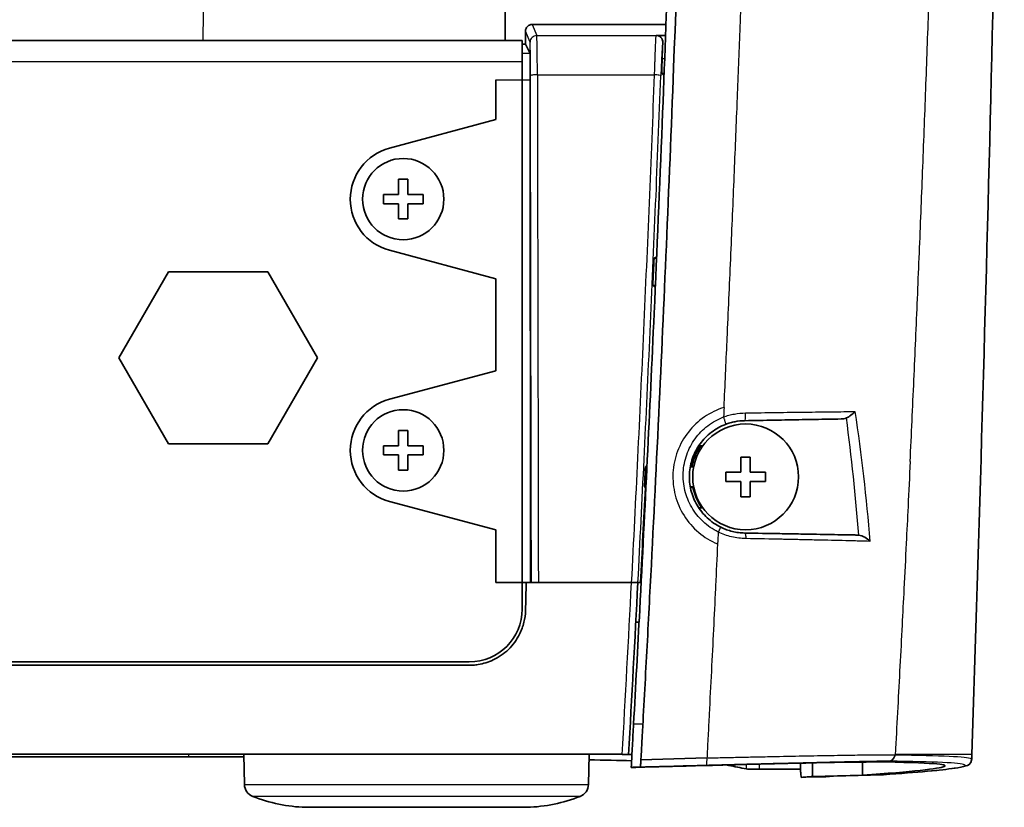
# Model space of a CAD drawing. Header units: millimetres. Extents: x 437 to 2596, y 423 to 1674.
# Tile 84 of 97: x 2521 to 2596, y 1298 to 1358. Entities that reach past the tile are written whole.
import ezdxf

# ---------------------------------------------------------------- set-up
doc = ezdxf.new("R2010")
doc.units = ezdxf.units.MM
doc.header["$LTSCALE"] = 5
doc.layers.add('0_CWD_4', color=7, linetype='Continuous', lineweight=25)
doc.layers.add('0_CWD_Line_035', color=7, linetype='Continuous', lineweight=35)

msp = doc.modelspace()

# ---------------------------------------------------------------- linework, layer by layer
at = {"layer": '0_CWD_4'}
for p, q in [((2559.987, 1357.379), (2560.336, 1356.543)), ((2559.836, 1356.043), (2559.487, 1356.879)), ((2569.361, 1356.56), (2569.363, 1356.552)), ((2569.861, 1356.036), (2569.866, 1356.045)), ((2559.829, 1355.197), (2559.237, 1355.197)), ((2337.237, 1354.57), (2559.237, 1354.57)), ((2570.012, 1354.791), (2569.82, 1354.79)), ((2569.969, 1353.67), (2569.796, 1353.67)), ((2557.237, 1353.197), (2559.847, 1353.197)), ((2568.361, 1304.454), (2567.66, 1304.454)), ((2534.025, 1301.994), (2534.025, 1302.165)), ((2593.237, 1302.165), (2587.441, 1302.165)), ((2574.829, 1301.377), (2574.829, 1301.342)), ((2576.179, 1301.412), (2576.179, 1301.073)), ((2577.176, 1301.059), (2577.176, 1301.437)), ((2582.148, 1300.485), (2580.693, 1300.447)), ((2538.226, 1299.905), (2564.248, 1299.905)), ((2563.613, 1298.991), (2538.861, 1298.991)), ((2542.867, 1298.171), (2559.607, 1298.171))]:
    msp.add_line(p, q, dxfattribs=at)
for centre, major_axis, ratio, start_param, end_param in [((2560.336, 1356.043), (-0.461, -0.192), 0.999743, 4.317408, 5.888452), ((2451.726, 1403.778), (2258.095, 0), 0.020942, 4.760505, 4.764508), ((2560.336, 1353.143), (-0.002, 3.4), 0.014518, 4.839271, 6.262225), ((2569.362, 1356.052), (-0.377, 0.328), 0.999615, 3.821628, 5.426526), ((2451.76, 1390.638), (2262.516, -0.079), 0.016399, 4.760419, 4.76434), ((2576.047, 1327.914), (-0.009, 0.499), 0.170145, 3.141522, 4.710333), ((2586.925, 1302.161), (-0.004, -0.5), 0.994983, 0.034478, 1.537744), ((2582.121, 1301.485), (0.026, -1), 0.017441, 0, 0.006103)]:
    msp.add_ellipse(centre, major_axis=major_axis, ratio=ratio, start_param=start_param, end_param=end_param, dxfattribs=at)
for points, knots in [([(2574.5, 1328.417), (2574.578, 1330.105), (2574.654, 1331.776), (2574.729, 1333.435), (2574.732, 1333.499), (2574.734, 1333.562), (2574.737, 1333.626), (2574.828, 1335.641), (2574.916, 1337.64), (2575.002, 1339.626), (2575.003, 1339.641), (2575.003, 1339.655), (2575.004, 1339.67), (2575.089, 1341.641), (2575.173, 1343.601), (2575.254, 1345.546), (2575.26, 1345.669), (2575.265, 1345.792), (2575.27, 1345.915), (2575.347, 1347.75), (2575.421, 1349.573), (2575.494, 1351.394), (2575.504, 1351.655), (2575.515, 1351.916), (2575.525, 1352.177), (2575.592, 1353.858), (2575.657, 1355.539), (2575.721, 1357.223), (2575.794, 1359.168), (2575.866, 1361.118), (2575.935, 1363.071), (2575.955, 1363.629), (2575.975, 1364.187), (2575.994, 1364.746), (2576.043, 1366.142), (2576.091, 1367.541), (2576.138, 1368.94), (2576.204, 1370.898), (2576.268, 1372.859), (2576.329, 1374.821), (2576.356, 1375.662), (2576.382, 1376.502), (2576.407, 1377.344), (2576.441, 1378.466), (2576.475, 1379.59), (2576.508, 1380.715), (2576.565, 1382.683), (2576.62, 1384.656), (2576.674, 1386.633), (2576.703, 1387.731), (2576.732, 1388.831), (2576.76, 1389.932), (2576.834, 1392.795), (2576.903, 1395.666), (2576.969, 1398.543), (2576.991, 1399.539), (2577.014, 1400.536), (2577.035, 1401.534), (2577.04, 1401.783), (2577.046, 1402.033), (2577.051, 1402.282)], [0, 0, 0, 0, 0.065956, 0.065956, 0.065956, 0.068488, 0.068488, 0.068488, 0.148618, 0.148618, 0.148618, 0.149197, 0.149197, 0.149197, 0.228748, 0.228748, 0.228748, 0.233782, 0.233782, 0.233782, 0.308878, 0.308878, 0.308878, 0.319641, 0.319641, 0.319641, 0.389008, 0.389008, 0.389008, 0.469138, 0.469138, 0.469138, 0.492028, 0.492028, 0.492028, 0.549268, 0.549268, 0.549268, 0.629398, 0.629398, 0.629398, 0.663723, 0.663723, 0.663723, 0.709528, 0.709528, 0.709528, 0.789658, 0.789658, 0.789658, 0.834164, 0.834164, 0.834164, 0.949919, 0.949919, 0.949919, 0.989984, 0.989984, 0.989984, 1, 1, 1, 1]), ([(2589.381, 1342.804), (2589.422, 1343.814), (2589.462, 1344.824), (2589.502, 1345.835), (2589.543, 1346.882), (2589.584, 1347.93), (2589.624, 1348.978), (2589.664, 1350.016), (2589.703, 1351.055), (2589.742, 1352.095), (2589.78, 1353.118), (2589.817, 1354.142), (2589.854, 1355.167), (2589.929, 1357.233), (2590.002, 1359.301), (2590.073, 1361.372), (2590.111, 1362.471), (2590.148, 1363.571), (2590.184, 1364.672), (2590.217, 1365.645), (2590.249, 1366.619), (2590.28, 1367.593), (2590.347, 1369.668), (2590.412, 1371.742), (2590.475, 1373.816), (2590.511, 1374.977), (2590.545, 1376.137), (2590.579, 1377.298), (2590.606, 1378.211), (2590.632, 1379.123), (2590.658, 1380.036), (2590.717, 1382.109), (2590.774, 1384.182), (2590.829, 1386.255), (2590.862, 1387.484), (2590.894, 1388.713), (2590.925, 1389.942), (2590.999, 1392.86), (2591.069, 1395.778), (2591.134, 1398.691), (2591.157, 1399.726), (2591.18, 1400.761), (2591.202, 1401.799), (2591.208, 1402.059), (2591.214, 1402.319), (2591.219, 1402.578)], [0, 0, 0, 0, 0.0510327, 0.0510327, 0.0510327, 0.1038961, 0.1038961, 0.1038961, 0.1562524, 0.1562524, 0.1562524, 0.2077922, 0.2077922, 0.2077922, 0.3116883, 0.3116883, 0.3116883, 0.3668081, 0.3668081, 0.3668081, 0.4155844, 0.4155844, 0.4155844, 0.5194805, 0.5194805, 0.5194805, 0.577642, 0.577642, 0.577642, 0.6233766, 0.6233766, 0.6233766, 0.7272727, 0.7272727, 0.7272727, 0.7888576, 0.7888576, 0.7888576, 0.9350649, 0.9350649, 0.9350649, 0.987013, 0.987013, 0.987013, 1, 1, 1, 1]), ([(2535.115, 1356.17), (2535.131, 1358.396), (2535.154, 1361.868), (2535.176, 1365.34), (2535.183, 1366.587)], [0.16783222, 0.16783222, 0.16783222, 0.16783222, 0.19069514, 0.2035075, 0.2035075, 0.2035075, 0.2035075]), ([(2559.861, 1353.51), (2559.861, 1353.857), (2559.86, 1354.185), (2559.858, 1354.49), (2559.858, 1354.566), (2559.858, 1354.641), (2559.857, 1354.714), (2559.857, 1354.786), (2559.856, 1354.856), (2559.856, 1354.924), (2559.855, 1354.992), (2559.855, 1355.057), (2559.854, 1355.119), (2559.854, 1355.182), (2559.853, 1355.242), (2559.853, 1355.3), (2559.852, 1355.358), (2559.851, 1355.413), (2559.851, 1355.464), (2559.85, 1355.516), (2559.85, 1355.564), (2559.849, 1355.609), (2559.848, 1355.654), (2559.848, 1355.696), (2559.847, 1355.735), (2559.846, 1355.773), (2559.845, 1355.808), (2559.845, 1355.84), (2559.844, 1355.872), (2559.843, 1355.9), (2559.843, 1355.924), (2559.842, 1355.949), (2559.841, 1355.969), (2559.84, 1355.986), (2559.839, 1356.02), (2559.837, 1356.039), (2559.836, 1356.043)], [0, 0, 0, 0, 0.25, 0.25, 0.25, 0.3125, 0.3125, 0.3125, 0.375, 0.375, 0.375, 0.4375, 0.4375, 0.4375, 0.5, 0.5, 0.5, 0.5625, 0.5625, 0.5625, 0.625, 0.625, 0.625, 0.6875, 0.6875, 0.6875, 0.75, 0.75, 0.75, 0.8125, 0.8125, 0.8125, 0.875, 0.875, 0.875, 0.999967, 0.999967, 0.999967, 0.999967]), ([(2569.247, 1353.581), (2569.253, 1353.782), (2569.259, 1353.979), (2569.266, 1354.171), (2569.269, 1354.267), (2569.272, 1354.362), (2569.275, 1354.455), (2569.278, 1354.549), (2569.282, 1354.64), (2569.285, 1354.73), (2569.288, 1354.82), (2569.291, 1354.907), (2569.294, 1354.992), (2569.297, 1355.076), (2569.3, 1355.158), (2569.303, 1355.238), (2569.305, 1355.317), (2569.308, 1355.394), (2569.311, 1355.468), (2569.314, 1355.542), (2569.317, 1355.613), (2569.319, 1355.681), (2569.322, 1355.748), (2569.324, 1355.812), (2569.327, 1355.872), (2569.329, 1355.933), (2569.331, 1355.989), (2569.334, 1356.042), (2569.336, 1356.095), (2569.338, 1356.145), (2569.34, 1356.19), (2569.342, 1356.235), (2569.344, 1356.277), (2569.346, 1356.314), (2569.353, 1356.463), (2569.359, 1356.544), (2569.363, 1356.552)], [0, 0, 0, 0, 0.125, 0.125, 0.125, 0.1875, 0.1875, 0.1875, 0.25, 0.25, 0.25, 0.3125, 0.3125, 0.3125, 0.375, 0.375, 0.375, 0.4375, 0.4375, 0.4375, 0.5, 0.5, 0.5, 0.5625, 0.5625, 0.5625, 0.625, 0.625, 0.625, 0.6875, 0.6875, 0.6875, 0.75, 0.75, 0.75, 0.9999948, 0.9999948, 0.9999948, 0.9999948]), ([(2569.861, 1356.034), (2569.855, 1356.027), (2569.845, 1355.941), (2569.829, 1355.729), (2569.82, 1355.602), (2569.811, 1355.458), (2569.802, 1355.294), (2569.792, 1355.112), (2569.782, 1354.915), (2569.772, 1354.706), (2569.762, 1354.482), (2569.751, 1354.247), (2569.737, 1353.924), (2569.727, 1353.671), (2569.721, 1353.499)], [0, 0, 0, 0, 0.25, 0.3125, 0.375, 0.4375, 0.5, 0.5625, 0.625, 0.6875, 0.75, 0.8125, 0.875, 1, 1, 1, 1]), ([(2560.385, 1353.574), (2560.325, 1353.574), (2560.26, 1353.573), (2560.196, 1353.57), (2560.132, 1353.567), (2560.069, 1353.562), (2560.018, 1353.556), (2559.966, 1353.55), (2559.926, 1353.542), (2559.9, 1353.534), (2559.874, 1353.526), (2559.862, 1353.518), (2559.861, 1353.51)], [0, 0, 0, 0, 0.250002, 0.250002, 0.250002, 0.500004, 0.500004, 0.500004, 0.750006, 0.750006, 0.750006, 1, 1, 1, 1]), ([(2559.933, 1315.165), (2559.928, 1318.285), (2559.922, 1321.399), (2559.915, 1324.51), (2559.909, 1327.726), (2559.902, 1330.938), (2559.896, 1334.153), (2559.89, 1337.368), (2559.883, 1340.586), (2559.878, 1343.811), (2559.872, 1347.036), (2559.866, 1350.268), (2559.861, 1353.51)], [0, 0, 0, 0, 0.24389, 0.24389, 0.24389, 0.495926, 0.495926, 0.495926, 0.747963, 0.747963, 0.747963, 1, 1, 1, 1]), ([(2560.385, 1353.574), (2560.39, 1350.338), (2560.401, 1343.887), (2560.42, 1334.243), (2560.44, 1324.683), (2560.452, 1318.317), (2560.458, 1315.165)], [0, 0, 0, 0, 0.251502, 0.503005, 0.754507, 1, 1, 1, 1]), ([(2567.511, 1315.165), (2567.673, 1318.316), (2567.831, 1321.461), (2567.983, 1324.601), (2568.139, 1327.817), (2568.289, 1331.029), (2568.434, 1334.242), (2568.58, 1337.456), (2568.72, 1340.671), (2568.855, 1343.893), (2568.991, 1347.115), (2569.121, 1350.342), (2569.247, 1353.581)], [0.0000087, 0.0000087, 0.0000087, 0.0000087, 0.2455, 0.2455, 0.2455, 0.497, 0.497, 0.497, 0.7485, 0.7485, 0.7485, 1, 1, 1, 1]), ([(2567.99, 1315.165), (2568.15, 1318.278), (2568.467, 1324.603), (2568.913, 1334.127), (2569.334, 1343.785), (2569.595, 1350.254), (2569.721, 1353.499)], [0.0000007, 0.0000007, 0.0000007, 0.0000007, 0.2434252, 0.4956168, 0.7478084, 1, 1, 1, 1]), ([(2569.72, 1353.499), (2569.719, 1353.514), (2569.671, 1353.533), (2569.581, 1353.548), (2569.491, 1353.564), (2569.36, 1353.576), (2569.247, 1353.581)], [0, 0, 0, 0, 0.500006, 0.500006, 0.500006, 1, 1, 1, 1]), ([(2574.5, 1328.417), (2573.958, 1328.246), (2572.972, 1327.769), (2571.733, 1326.61), (2570.904, 1325.133), (2570.552, 1323.468), (2570.722, 1321.767), (2571.397, 1320.192), (2572.538, 1318.888), (2573.477, 1318.317), (2574.008, 1318.093)], [0, 0, 0, 0, 0.125, 0.25, 0.375, 0.5, 0.625, 0.75, 0.875, 1, 1, 1, 1]), ([(2574.058, 1318.991), (2573.848, 1319.094), (2573.447, 1319.33), (2572.901, 1319.771), (2572.431, 1320.281), (2572.04, 1320.851), (2571.734, 1321.479), (2571.526, 1322.129), (2571.412, 1322.816), (2571.393, 1323.724), (2571.573, 1324.635), (2571.936, 1325.468), (2572.301, 1326.057), (2572.739, 1326.577), (2573.433, 1327.194), (2574.032, 1327.529), (2574.467, 1327.695)], [0, 0, 0, 0, 0.062496, 0.124997, 0.187498, 0.249999, 0.3125, 0.375001, 0.437503, 0.500004, 0.625006, 0.687507, 0.750008, 0.812509, 0.87501, 1, 1, 1, 1]), ([(2574.467, 1327.695), (2574.531, 1327.719), (2574.663, 1327.765), (2574.866, 1327.824), (2575.072, 1327.876), (2575.489, 1327.963), (2575.843, 1327.998), (2576.13, 1328.002)], [0.0000046, 0.0000046, 0.0000046, 0.0000046, 0.1198076, 0.2455494, 0.3712911, 0.4970329, 1, 1, 1, 1]), ([(2574.618, 1327.137), (2574.621, 1327.138), (2574.624, 1327.142), (2574.625, 1327.15), (2574.626, 1327.158), (2574.626, 1327.169), (2574.625, 1327.184), (2574.624, 1327.195), (2574.622, 1327.208), (2574.619, 1327.223), (2574.618, 1327.228), (2574.617, 1327.234), (2574.616, 1327.239), (2574.611, 1327.262), (2574.605, 1327.287), (2574.597, 1327.315), (2574.59, 1327.343), (2574.581, 1327.374), (2574.571, 1327.406), (2574.568, 1327.414), (2574.566, 1327.422), (2574.563, 1327.431), (2574.555, 1327.455), (2574.547, 1327.479), (2574.538, 1327.505), (2574.527, 1327.537), (2574.515, 1327.571), (2574.503, 1327.603), (2574.491, 1327.635), (2574.479, 1327.666), (2574.467, 1327.695)], [0, 0, 0, 0, 0.117447, 0.117447, 0.117447, 0.238721, 0.238721, 0.238721, 0.333333, 0.333333, 0.333333, 0.366237, 0.366237, 0.366237, 0.499897, 0.499897, 0.499897, 0.633584, 0.633584, 0.633584, 0.666667, 0.666667, 0.666667, 0.761164, 0.761164, 0.761164, 0.882501, 0.882501, 0.882501, 1, 1, 1, 1]), ([(2576.13, 1328.002), (2576.923, 1328.014), (2577.693, 1328.025), (2578.443, 1328.035), (2579.193, 1328.045), (2579.923, 1328.054), (2580.63, 1328.063), (2580.984, 1328.067), (2581.331, 1328.072), (2581.668, 1328.076), (2582.005, 1328.08), (2582.331, 1328.083), (2582.648, 1328.087), (2583.266, 1328.094), (2583.848, 1328.099), (2584.393, 1328.104)], [0, 0, 0, 0, 0.2514999, 0.2514999, 0.2514999, 0.5029998, 0.5029998, 0.5029998, 0.6287498, 0.6287498, 0.6287498, 0.7544998, 0.7544998, 0.7544998, 0.9999933, 0.9999933, 0.9999933, 0.9999933]), ([(2588.574, 1324.316), (2588.521, 1323.185), (2588.467, 1322.054), (2588.412, 1320.922), (2588.366, 1319.995), (2588.321, 1319.068), (2588.275, 1318.139), (2588.218, 1316.989), (2588.16, 1315.838), (2588.102, 1314.686), (2588.056, 1313.773), (2588.009, 1312.86), (2587.962, 1311.947), (2587.856, 1309.883), (2587.747, 1307.82), (2587.635, 1305.733), (2587.579, 1304.69), (2587.522, 1303.641), (2587.466, 1302.617), (2587.458, 1302.467), (2587.45, 1302.317), (2587.441, 1302.165)], [0, 0, 0, 0, 0.1537401, 0.1537401, 0.1537401, 0.27959, 0.27959, 0.27959, 0.4355677, 0.4355677, 0.4355677, 0.5591801, 0.5591801, 0.5591801, 0.8387701, 0.8387701, 0.8387701, 0.9785652, 0.9785652, 0.9785652, 0.9990821, 0.9990821, 0.9990821, 0.9990821]), ([(2574.251, 1319.353), (2574.25, 1319.354), (2574.245, 1319.346), (2574.235, 1319.33), (2574.231, 1319.324), (2574.227, 1319.317), (2574.222, 1319.308), (2574.214, 1319.293), (2574.204, 1319.275), (2574.192, 1319.253), (2574.181, 1319.231), (2574.168, 1319.206), (2574.153, 1319.179), (2574.145, 1319.164), (2574.137, 1319.148), (2574.129, 1319.131), (2574.106, 1319.087), (2574.082, 1319.039), (2574.058, 1318.991)], [0, 0, 0, 0, 0.2427558, 0.2427558, 0.2427558, 0.3333333, 0.3333333, 0.3333333, 0.4999497, 0.4999497, 0.4999497, 0.6666667, 0.6666667, 0.6666667, 0.7572433, 0.7572433, 0.7572433, 0.9999197, 0.9999197, 0.9999197, 0.9999197]), ([(2576.145, 1318.496), (2575.967, 1318.5), (2575.606, 1318.526), (2575.072, 1318.622), (2574.555, 1318.774), (2574.222, 1318.912), (2574.058, 1318.991)], [0, 0, 0, 0, 0.2499933, 0.4999865, 0.7499933, 0.9999951, 0.9999951, 0.9999951, 0.9999951]), ([(2576.056, 1318.916), (2576.067, 1318.916), (2576.078, 1318.906), (2576.088, 1318.887), (2576.099, 1318.867), (2576.109, 1318.836), (2576.117, 1318.796), (2576.125, 1318.756), (2576.132, 1318.708), (2576.137, 1318.656), (2576.142, 1318.604), (2576.145, 1318.549), (2576.146, 1318.496)], [0, 0, 0, 0, 0.2499792, 0.2499792, 0.2499792, 0.4999862, 0.4999862, 0.4999862, 0.7499931, 0.7499931, 0.7499931, 0.9999999, 0.9999999, 0.9999999, 0.9999999]), ([(2574.008, 1318.093), (2573.958, 1317.042), (2573.911, 1315.985), (2573.862, 1314.925), (2573.858, 1314.856), (2573.855, 1314.788), (2573.852, 1314.719), (2573.755, 1312.652), (2573.647, 1310.574), (2573.541, 1308.479), (2573.486, 1307.396), (2573.431, 1306.309), (2573.375, 1305.217), (2573.362, 1304.945), (2573.348, 1304.671), (2573.334, 1304.398), (2573.32, 1304.125), (2573.306, 1303.851), (2573.292, 1303.577), (2573.278, 1303.303), (2573.264, 1303.028), (2573.25, 1302.754), (2573.244, 1302.617), (2573.237, 1302.48), (2573.23, 1302.342), (2573.227, 1302.282), (2573.223, 1302.223), (2573.221, 1302.165), (2573.22, 1302.156), (2573.22, 1302.146), (2573.219, 1302.137), (2573.216, 1302.057), (2573.214, 1301.981), (2573.21, 1301.902)], [0, 0, 0, 0, 0.198247, 0.198247, 0.198247, 0.211079, 0.211079, 0.211079, 0.597786, 0.597786, 0.597786, 0.797555, 0.797555, 0.797555, 0.847498, 0.847498, 0.847498, 0.89744, 0.89744, 0.89744, 0.947383, 0.947383, 0.947383, 0.972354, 0.972354, 0.972354, 0.983101, 0.983101, 0.983101, 0.984839, 0.984839, 0.984839, 1, 1, 1, 1]), ([(2585.529, 1318.286), (2585.266, 1318.293), (2584.985, 1318.301), (2584.688, 1318.308), (2584.531, 1318.312), (2584.37, 1318.316), (2584.206, 1318.32), (2584.05, 1318.324), (2583.89, 1318.328), (2583.727, 1318.332), (2583.719, 1318.332), (2583.71, 1318.332), (2583.701, 1318.333), (2583.014, 1318.349), (2582.266, 1318.366), (2581.459, 1318.384), (2581.056, 1318.393), (2580.637, 1318.402), (2580.21, 1318.412), (2579.844, 1318.42), (2579.472, 1318.428), (2579.094, 1318.436), (2579.032, 1318.437), (2578.969, 1318.438), (2578.906, 1318.44), (2578.019, 1318.458), (2577.099, 1318.477), (2576.145, 1318.496)], [0, 0, 0, 0, 0.11975, 0.11975, 0.11975, 0.182625, 0.182625, 0.182625, 0.242326, 0.242326, 0.242326, 0.2455, 0.2455, 0.2455, 0.497, 0.497, 0.497, 0.62275, 0.62275, 0.62275, 0.73059, 0.73059, 0.73059, 0.7485, 0.7485, 0.7485, 1, 1, 1, 1]), ([(2586.938, 1301.661), (2586.85, 1301.662), (2586.52, 1301.659), (2585.755, 1301.646), (2584.923, 1301.629), (2583.969, 1301.609), (2582.841, 1301.584), (2581.53, 1301.553), (2580.141, 1301.52), (2578.628, 1301.483), (2576.999, 1301.442), (2575.758, 1301.41), (2574.489, 1301.377), (2573.627, 1301.355), (2573.191, 1301.343)], [0, 0, 0, 0, 0.125, 0.25, 0.3125, 0.375, 0.5, 0.5625, 0.625, 0.75, 0.8125, 0.875, 0.9375, 1, 1, 1, 1]), ([(2573.21, 1301.902), (2573.661, 1301.915), (2574.104, 1301.924), (2574.544, 1301.933), (2574.985, 1301.943), (2575.423, 1301.953), (2575.856, 1301.963), (2576.289, 1301.972), (2576.717, 1301.982), (2577.141, 1301.991), (2577.565, 1302), (2577.987, 1302.009), (2578.398, 1302.018), (2579.22, 1302.035), (2580.003, 1302.05), (2580.742, 1302.064), (2581.112, 1302.072), (2581.471, 1302.078), (2581.82, 1302.084), (2582.169, 1302.091), (2582.508, 1302.097), (2582.831, 1302.102), (2583.478, 1302.113), (2584.061, 1302.122), (2584.584, 1302.129), (2584.846, 1302.133), (2585.092, 1302.136), (2585.323, 1302.139), (2585.554, 1302.141), (2585.769, 1302.143), (2585.965, 1302.145), (2586.357, 1302.148), (2586.674, 1302.15), (2586.917, 1302.149), (2587.161, 1302.148), (2587.331, 1302.146), (2587.422, 1302.141)], [0, 0, 0, 0, 0.062476, 0.062476, 0.062476, 0.124977, 0.124977, 0.124977, 0.187479, 0.187479, 0.187479, 0.24998, 0.24998, 0.24998, 0.374984, 0.374984, 0.374984, 0.437485, 0.437485, 0.437485, 0.499987, 0.499987, 0.499987, 0.62499, 0.62499, 0.62499, 0.687492, 0.687492, 0.687492, 0.749993, 0.749993, 0.749993, 0.874997, 0.874997, 0.874997, 1, 1, 1, 1]), ([(2589.85, 1300.894), (2590.916, 1300.993), (2592.076, 1301.129), (2592.649, 1301.268), (2592.758, 1301.341), (2592.633, 1301.513), (2590.473, 1301.614), (2586.956, 1301.661)], [0, 0, 0, 0, 0.25, 0.375, 0.4375, 0.5, 1, 1, 1, 1]), ([(2587.44, 1302.145), (2590.959, 1302.099), (2593.064, 1301.996), (2593.225, 1301.849), (2593.226, 1301.835)], [0.0000017, 0.0000017, 0.0000017, 0.0000017, 0.9105438, 1, 1, 1, 1])]:
    msp.add_open_spline(points, degree=3, knots=knots, dxfattribs=at)
for points in [[(2569.361, 1356.56), (2569.364, 1356.56), (2569.366, 1356.56), (2569.368, 1356.559)], [(2589.126, 1336.64), (2589.214, 1338.693), (2589.298, 1340.748), (2589.381, 1342.804)], [(2588.857, 1330.48), (2588.949, 1332.534), (2589.039, 1334.586), (2589.126, 1336.64)], [(2588.574, 1324.316), (2588.671, 1326.372), (2588.765, 1328.427), (2588.857, 1330.48)], [(2574.5, 1328.417), (2574.489, 1328.177), (2574.478, 1327.936), (2574.467, 1327.695)], [(2576.132, 1327.914), (2576.132, 1327.945), (2576.131, 1327.974), (2576.13, 1328.002)], [(2584.691, 1318.758), (2584.459, 1321.721), (2584.151, 1324.678), (2583.752, 1327.624)], [(2584.393, 1328.104), (2584.885, 1324.846), (2585.256, 1321.57), (2585.531, 1318.287)], [(2583.992, 1325.762), (2583.992, 1325.762), (2583.992, 1325.762), (2583.992, 1325.762)], [(2584.537, 1320.6), (2584.537, 1320.6), (2584.537, 1320.6), (2584.537, 1320.6)], [(2574.058, 1318.991), (2574.043, 1318.69), (2574.023, 1318.394), (2574.008, 1318.093)], [(2582.549, 1318.36), (2582.549, 1318.36), (2582.549, 1318.36), (2582.549, 1318.36)], [(2584.541, 1318.312), (2584.541, 1318.312), (2584.541, 1318.312), (2584.541, 1318.312)], [(2585.531, 1318.286), (2585.531, 1318.286), (2585.531, 1318.286), (2585.531, 1318.286)], [(2566.804, 1302.165), (2567.048, 1306.511), (2567.28, 1310.84), (2567.503, 1315.165)], [(2573.191, 1301.343), (2573.196, 1301.344), (2573.206, 1301.399), (2573.209, 1301.617), (2573.213, 1301.81), (2573.21, 1301.902)], [(2586.956, 1301.661), (2586.951, 1301.661), (2586.944, 1301.661), (2586.938, 1301.661)], [(2586.956, 1301.661), (2587.036, 1301.663), (2587.206, 1301.712), (2587.386, 1301.887), (2587.437, 1302.065), (2587.44, 1302.145)], [(2587.422, 1302.141), (2587.428, 1302.14), (2587.435, 1302.145), (2587.44, 1302.145)]]:
    msp.add_open_spline(points, degree=3, dxfattribs=at)
at = {"layer": '0_CWD_Line_035'}
for p, q in [((2557.954, 1356.17), (2557.946, 1366.618)), ((2559.987, 1357.379), (2570.11, 1357.379)), ((2559.487, 1355.88), (2559.487, 1356.879)), ((2337.237, 1356.17), (2559.237, 1356.17)), ((2559.237, 1354.57), (2559.237, 1356.17)), ((2559.237, 1355.88), (2559.487, 1355.88)), ((2559.829, 1355.197), (2559.487, 1355.88)), ((2559.237, 1354.57), (2559.237, 1313.17)), ((2557.237, 1353.197), (2557.237, 1350.182)), ((2559.861, 1315.165), (2559.847, 1353.197)), ((2557.237, 1350.182), (2549.202, 1348.029)), ((2550.587, 1345.67), (2549.887, 1345.67)), ((2549.887, 1344.52), (2549.887, 1345.67)), ((2550.587, 1345.67), (2550.587, 1344.52)), ((2548.737, 1343.82), (2548.737, 1344.52)), ((2549.887, 1344.52), (2548.737, 1344.52)), ((2551.737, 1344.52), (2550.587, 1344.52)), ((2551.737, 1344.52), (2551.737, 1343.82)), ((2548.737, 1343.82), (2549.887, 1343.82)), ((2549.887, 1342.67), (2549.887, 1343.82)), ((2550.587, 1343.82), (2551.737, 1343.82)), ((2550.587, 1343.82), (2550.587, 1342.67)), ((2549.887, 1342.67), (2550.587, 1342.67)), ((2549.202, 1340.301), (2557.237, 1338.148)), ((2569.205, 1339.702), (2569.397, 1339.702)), ((2532.482, 1338.67), (2528.729, 1332.17)), ((2539.992, 1338.67), (2532.482, 1338.67)), ((2543.745, 1332.17), (2539.992, 1338.67)), ((2557.237, 1338.148), (2557.237, 1331.182)), ((2569.306, 1337.632), (2569.114, 1337.632)), ((2528.729, 1332.17), (2532.482, 1325.67)), ((2539.992, 1325.67), (2543.745, 1332.17)), ((2557.237, 1331.182), (2549.202, 1329.029)), ((2550.587, 1326.67), (2549.887, 1326.67)), ((2549.887, 1325.52), (2549.887, 1326.67)), ((2550.587, 1326.67), (2550.587, 1325.52)), ((2532.482, 1325.67), (2539.992, 1325.67)), ((2548.737, 1324.82), (2548.737, 1325.52)), ((2549.887, 1325.52), (2548.737, 1325.52)), ((2551.737, 1325.52), (2550.587, 1325.52)), ((2551.737, 1325.52), (2551.737, 1324.82)), ((2572.585, 1325.507), (2572.883, 1325.499)), ((2548.737, 1324.82), (2549.887, 1324.82)), ((2549.887, 1323.67), (2549.887, 1324.82)), ((2550.587, 1324.82), (2551.737, 1324.82)), ((2550.587, 1324.82), (2550.587, 1323.67)), ((2575.781, 1323.515), (2575.781, 1324.665)), ((2576.481, 1324.665), (2575.781, 1324.665)), ((2576.481, 1324.665), (2576.481, 1323.515)), ((2568.555, 1323.915), (2568.67, 1323.915)), ((2571.455, 1323.915), (2571.455, 1323.915)), ((2571.948, 1323.915), (2572.202, 1323.915)), ((2549.887, 1323.67), (2550.587, 1323.67)), ((2574.631, 1322.815), (2574.631, 1323.515)), ((2575.781, 1323.515), (2574.631, 1323.515)), ((2577.631, 1323.515), (2576.481, 1323.515)), ((2577.631, 1323.515), (2577.631, 1322.815)), ((2568.487, 1322.415), (2568.597, 1322.415)), ((2571.483, 1322.415), (2571.483, 1322.415)), ((2571.948, 1322.415), (2572.202, 1322.415)), ((2574.631, 1322.815), (2575.781, 1322.815)), ((2575.781, 1321.665), (2575.781, 1322.815)), ((2576.481, 1322.815), (2577.631, 1322.815)), ((2576.481, 1322.815), (2576.481, 1321.665)), ((2575.781, 1321.665), (2576.481, 1321.665)), ((2549.202, 1321.301), (2557.237, 1319.148)), ((2572.584, 1320.823), (2572.883, 1320.831)), ((2557.237, 1319.148), (2557.237, 1315.165)), ((2559.541, 1315.165), (2557.237, 1315.165)), ((2567.503, 1315.165), (2559.541, 1315.165)), ((2559.933, 1315.165), (2559.861, 1315.165)), ((2567.991, 1315.165), (2567.989, 1315.165)), ((2568.039, 1315.165), (2567.991, 1315.165)), ((2568.232, 1315.165), (2568.039, 1315.165)), ((2567.825, 1312.165), (2568.075, 1312.165)), ((2555.237, 1309.17), (2341.237, 1309.17)), ((2538.226, 1299.905), (2538.186, 1302.165)), ((2564.248, 1299.905), (2564.288, 1302.165)), ((2567.282, 1302.165), (2567.532, 1302.165)), ((2568.211, 1301.771), (2573.21, 1301.902)), ((2593.226, 1301.835), (2593.237, 1302.165)), ((2580.287, 1301.063), (2577.176, 1301.059)), ((2582.147, 1300.485), (2580.693, 1300.447)), ((2581.18, 1300.496), (2584.977, 1300.598)), ((2582.782, 1300.53), (2586.513, 1300.629)), ((2542.882, 1298.171), (2559.592, 1298.171))]:
    msp.add_line(p, q, dxfattribs=at)
for centre, radius in [((2550.237, 1344.17), 3.075), ((2550.237, 1325.17), 3.075), ((2576.131, 1323.165), 4)]:
    msp.add_circle(centre, radius, dxfattribs=at)
for centre, radius, start, end in [((2550.237, 1344.165), 4, 105, 255), ((2550.237, 1325.165), 4, 105, 255), ((2555.237, 1313.17), 4, 270, 0), ((2582.121, 1301.485), 1, 271.51529, 273.9567), ((2539.226, 1299.923), 1, 181, 248.61213), ((2563.248, 1299.923), 1, 291.38787, 359), ((2543.237, 1310.165), 12, 248.61213, 268.23246), ((2559.237, 1310.165), 12, 271.76754, 291.38787), ((2542.882, 1298.671), 0.5, 268.23246, 270), ((2559.592, 1298.671), 0.5, 270, 271.76754)]:
    msp.add_arc(centre, radius, start, end, dxfattribs=at)
for centre, major_axis, ratio, start_param, end_param in [((2559.987, 1356.879), (-0.496, -0.066), 0.999241, 4.580261, 6.151256), ((2559.829, 1353.197), (-0.001, 2), 0.008727, 4.712332, 6.265729), ((-752.335, 1474.261), (4502.804, -2883.642), 0.374226, 1.005796, 1.005847), ((-625.772, 1468.857), (3194.702, -136.427), 0.999848, 6.28005, 6.280519), ((-486.889, 1462.926), (4314.21, 2565.878), 0.389141, 5.246426, 5.246464), ((-778.599, 1475.383), (-4493.349, 2884.53), 0.374554, 4.138383, 4.138402), ((2448.237, 1302.162), (-2216.56, 0), 0.00001, 4.658872, 4.712389), ((2448.237, 1285.136), (962.5, 1.401), 0.017455, 1.481522, 1.50231), ((2530.014, 1301.206), (-45, -0.066), 0.017455, 4.603252, 4.62312), ((2530.014, 1301.206), (-45, -0.066), 0.017455, 4.529679, 4.603252), ((2530.014, 1301.206), (-45, -0.066), 0.017455, 3.727574, 3.846768), ((2530.014, 1301.206), (-45, -0.066), 0.017455, 3.425913, 3.426029), ((2530.014, 1301.206), (-45, -0.066), 0.017455, 3.232191, 3.271097), ((534.391, 1295.136), (-2048.846, -2.983), 0.017455, 3.224596, 3.232191), ((2577.176, 1301.076), (-1, -0.001), 0.017455, 0.083001, 1.570772), ((2582.121, 1301.485), (0.069, -0.998), 0.99665, 6.240432, 6.283185)]:
    msp.add_ellipse(centre, major_axis=major_axis, ratio=ratio, start_param=start_param, end_param=end_param, dxfattribs=at)
for points, knots in [([(2567.66, 1304.454), (2567.819, 1307.341), (2567.975, 1310.233), (2568.536, 1320.961), (2568.88, 1328.084), (2569.43, 1340.389), (2569.628, 1345.063), (2569.998, 1354.327), (2570.157, 1358.552), (2570.463, 1367.161), (2570.605, 1371.412), (2570.974, 1383.23), (2571.189, 1391.099), (2571.46, 1402.519), (2571.568, 1407.535), (2572.009, 1431.001), (2572.185, 1449.206), (2572.201, 1486.172), (2572.034, 1504.897), (2571.345, 1542.326), (2570.825, 1561.029), (2569.478, 1597.211), (2568.673, 1614.69), (2567.714, 1632.162)], [-33.840477, -33.840477, -33.840477, -33.840477, -32.956711, -32.956711, -30.536624, -30.536624, -28.96095, -28.96095, -27.499058, -27.499058, -26.062245, -26.062245, -23.556705, -23.556705, -21.971576, -21.971576, -16.494247, -16.494247, -10.871508, -10.871508, -5.253454, -5.253454, -0.000001, -0.000001, -0.000001, -0.000001]), ([(2572.157, 1402.528), (2571.75, 1384.238), (2571.259, 1368.983), (2570.325, 1344.708), (2569.962, 1336.348), (2569.344, 1323.283), (2569.146, 1319.3), (2568.805, 1312.701), (2568.69, 1310.519), (2568.513, 1307.241), (2568.454, 1306.147), (2568.364, 1304.506), (2568.333, 1303.959), (2568.267, 1302.771), (2568.218, 1301.883), (2568.211, 1301.771)], [-1.524213, -1.524213, -1.524213, -1.524213, -0.872566, -0.872566, -0.45967, -0.45967, -0.230855, -0.230855, -0.117836, -0.117836, -0.061359, -0.061359, -0.033137, -0.033137, -0.000049, -0.000049, -0.000049, -0.000049]), ([(2569.867, 1356.045), (2569.867, 1356.046), (2569.867, 1356.048), (2569.867, 1356.051), (2569.867, 1356.053), (2569.867, 1356.058), (2569.867, 1356.062), (2569.867, 1356.08), (2569.866, 1356.095), (2569.858, 1356.172), (2569.84, 1356.233), (2569.789, 1356.332), (2569.761, 1356.372), (2569.688, 1356.447), (2569.643, 1356.481), (2569.556, 1356.524), (2569.517, 1356.538), (2569.441, 1356.555), (2569.404, 1356.559), (2569.368, 1356.559)], [0.00004961, 0.00004961, 0.00004961, 0.00004961, 0.00044543, 0.00044543, 0.00096367, 0.00096367, 0.00210949, 0.00210949, 0.00655016, 0.00655016, 0.02555875, 0.02555875, 0.04006175, 0.04006175, 0.05698088, 0.05698088, 0.06930933, 0.06930933, 0.08030365, 0.08030365, 0.08030365, 0.08030365]), ([(2569.819, 1354.79), (2569.827, 1354.999), (2569.835, 1355.207), (2569.85, 1355.625), (2569.858, 1355.834), (2569.866, 1356.044)], [0.0001378, 0.0001378, 0.0001378, 0.0001378, 0.0631089, 0.0631089, 0.1264304, 0.1264304, 0.1264304, 0.1264304]), ([(2569.819, 1354.79), (2569.818, 1354.75), (2569.816, 1354.71), (2569.81, 1354.545), (2569.806, 1354.412), (2569.799, 1354.165), (2569.796, 1354.053), (2569.793, 1353.875), (2569.792, 1353.798), (2569.793, 1353.698), (2569.794, 1353.672), (2569.796, 1353.67)], [0.139249, 0.139249, 0.139249, 0.139249, 0.1510233, 0.1510233, 0.1886858, 0.1886858, 0.2263483, 0.2263483, 0.2640847, 0.2640847, 0.3001505, 0.3001505, 0.3001505, 0.3001505]), ([(2583.751, 1327.624), (2583.692, 1327.598), (2583.63, 1327.579), (2583.499, 1327.552), (2583.429, 1327.545), (2583.36, 1327.543)], [-0.04014384, -0.04014384, -0.04014384, -0.04014384, -0.02050227, -0.02050227, -0.00000068, -0.00000068, -0.00000068, -0.00000068]), ([(2583.752, 1327.624), (2583.812, 1327.65), (2583.872, 1327.681), (2583.988, 1327.75), (2584.045, 1327.79), (2584.216, 1327.92), (2584.303, 1328.006), (2584.374, 1328.083), (2584.383, 1328.094), (2584.393, 1328.105)], [-0.06276308, -0.06276308, -0.06276308, -0.06276308, -0.04869497, -0.04869497, -0.03359265, -0.03359265, 0, 0, 0.00538062, 0.00538062, 0.00538062, 0.00538062]), ([(2574.618, 1327.137), (2574.229, 1326.988), (2573.692, 1326.688), (2573.072, 1326.137), (2572.68, 1325.671), (2572.353, 1325.144), (2572.029, 1324.4), (2571.893, 1323.716), (2571.881, 1323.238), (2571.881, 1323.165)], [0, 0, 0, 0, 0.239336, 0.359004, 0.478672, 0.59834, 0.718008, 0.957345, 1, 1, 1, 1]), ([(2576.056, 1327.414), (2575.808, 1327.41), (2575.502, 1327.378), (2575.141, 1327.3), (2574.962, 1327.253), (2574.788, 1327.199), (2574.673, 1327.158), (2574.618, 1327.137)], [0, 0, 0, 0, 0.503085, 0.628856, 0.754627, 0.880398, 1, 1, 1, 1]), ([(2583.36, 1327.543), (2583.038, 1327.538), (2582.409, 1327.527), (2581.422, 1327.509), (2580.077, 1327.485), (2578.313, 1327.454), (2576.823, 1327.428), (2576.056, 1327.414)], [0.0000154, 0.0000154, 0.0000154, 0.0000154, 0.1583924, 0.2986603, 0.4389283, 0.7194641, 1, 1, 1, 1]), ([(2572.719, 1325.503), (2572.625, 1325.364), (2572.538, 1325.219), (2572.294, 1324.746), (2572.171, 1324.402), (2572.095, 1324.046)], [0.3141426, 0.3141426, 0.3141426, 0.3141426, 0.3653886, 0.3653886, 0.4761874, 0.4761874, 0.4761874, 0.4761874]), ([(2571.881, 1323.165), (2571.881, 1323.034), (2571.896, 1322.7), (2571.987, 1322.159), (2572.173, 1321.577), (2572.447, 1321.017), (2572.796, 1320.507), (2573.217, 1320.051), (2573.705, 1319.657), (2574.064, 1319.446), (2574.251, 1319.353)], [0, 0, 0, 0, 0.084195, 0.215025, 0.345854, 0.476683, 0.607512, 0.738342, 0.869171, 1, 1, 1, 1]), ([(2568.548, 1322.351), (2568.488, 1321.141), (2568.428, 1319.933), (2568.308, 1317.536), (2568.248, 1316.353), (2568.187, 1315.165)], [-0.7317455, -0.7317455, -0.7317455, -0.7317455, -0.3620122, -0.3620122, -0.0000803, -0.0000803, -0.0000803, -0.0000803]), ([(2572.15, 1322.351), (2572.239, 1321.923), (2572.396, 1321.511), (2572.678, 1321.028), (2572.743, 1320.927), (2572.812, 1320.829)], [0.0000082, 0.0000082, 0.0000082, 0.0000082, 0.1334842, 0.1334842, 0.1698956, 0.1698956, 0.1698956, 0.1698956]), ([(2574.251, 1319.353), (2574.393, 1319.284), (2574.537, 1319.222), (2574.684, 1319.169), (2574.83, 1319.116), (2574.979, 1319.071), (2575.13, 1319.035), (2575.282, 1318.998), (2575.436, 1318.97), (2575.591, 1318.95), (2575.746, 1318.93), (2575.902, 1318.918), (2576.056, 1318.916)], [0, 0, 0, 0, 0.249987, 0.249987, 0.249987, 0.5, 0.5, 0.5, 0.75, 0.75, 0.75, 1, 1, 1, 1]), ([(2576.056, 1318.916), (2576.978, 1318.899), (2577.868, 1318.884), (2578.725, 1318.869), (2579.154, 1318.861), (2579.574, 1318.854), (2579.987, 1318.846), (2580.4, 1318.839), (2580.805, 1318.832), (2581.196, 1318.825), (2581.976, 1318.811), (2582.697, 1318.798), (2583.362, 1318.787), (2583.528, 1318.784), (2583.691, 1318.781), (2583.85, 1318.778), (2584.009, 1318.775), (2584.165, 1318.773), (2584.317, 1318.77), (2584.412, 1318.768), (2584.505, 1318.766), (2584.597, 1318.765)], [0, 0, 0, 0, 0.273442, 0.273442, 0.273442, 0.410164, 0.410164, 0.410164, 0.546885, 0.546885, 0.546885, 0.820327, 0.820327, 0.820327, 0.888688, 0.888688, 0.888688, 0.957049, 0.957049, 0.957049, 1, 1, 1, 1]), ([(2584.597, 1318.765), (2584.613, 1318.765), (2584.628, 1318.764), (2584.66, 1318.762), (2584.675, 1318.76), (2584.691, 1318.758)], [-0.009446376, -0.009446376, -0.009446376, -0.009446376, -0.004730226, -0.004730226, -0.000013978, -0.000013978, -0.000013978, -0.000013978]), ([(2585.532, 1318.287), (2585.522, 1318.297), (2585.513, 1318.307), (2585.404, 1318.42), (2585.282, 1318.515), (2585.052, 1318.649), (2584.969, 1318.682), (2584.822, 1318.735), (2584.747, 1318.75), (2584.691, 1318.758)], [-0.04292003, -0.04292003, -0.04292003, -0.04292003, -0.04150908, -0.04150908, -0.02738874, -0.02738874, -0.01699559, -0.01699559, -0.00001169, -0.00001169, -0.00001169, -0.00001169]), ([(2559.486, 1313.054), (2559.495, 1313.406), (2559.504, 1313.758), (2559.522, 1314.462), (2559.532, 1314.813), (2559.541, 1315.165)], [0.000001, 0.000001, 0.000001, 0.000001, 0.1070018, 0.1070018, 0.2140143, 0.2140143, 0.2140143, 0.2140143]), ([(2567.511, 1315.165), (2566.336, 1315.165), (2565.16, 1315.165), (2562.809, 1315.165), (2561.634, 1315.165), (2560.458, 1315.165)], [-0.7062615, -0.7062615, -0.7062615, -0.7062615, -0.353145, -0.353145, -0.0000283, -0.0000283, -0.0000283, -0.0000283]), ([(2567.511, 1315.165), (2567.544, 1315.165), (2567.577, 1315.165), (2567.642, 1315.165), (2567.676, 1315.165), (2567.759, 1315.165), (2567.807, 1315.165), (2567.887, 1315.165), (2567.919, 1315.165), (2567.957, 1315.165), (2567.969, 1315.165), (2567.984, 1315.165), (2567.989, 1315.165), (2567.989, 1315.165)], [0.00003673, 0.00003673, 0.00003673, 0.00003673, 0.00987631, 0.00987631, 0.02036407, 0.02036407, 0.03762924, 0.03762924, 0.05498154, 0.05498154, 0.0657088, 0.0657088, 0.07577176, 0.07577176, 0.07577176, 0.07577176]), ([(2555.237, 1308.915), (2555.284, 1308.915), (2555.331, 1308.916), (2555.433, 1308.919), (2555.488, 1308.922), (2555.664, 1308.935), (2555.785, 1308.949), (2556.3, 1309.031), (2556.683, 1309.149), (2557.468, 1309.518), (2557.856, 1309.786), (2558.54, 1310.447), (2558.827, 1310.84), (2559.183, 1311.556), (2559.292, 1311.855), (2559.438, 1312.455), (2559.478, 1312.753), (2559.486, 1313.054)], [0.000001, 0.000001, 0.000001, 0.000001, 0.0141909, 0.0141909, 0.0305744, 0.0305744, 0.067264, 0.067264, 0.1874369, 0.1874369, 0.3289391, 0.3289391, 0.4755435, 0.4755435, 0.5718603, 0.5718603, 0.6631421, 0.6631421, 0.6631421, 0.6631421]), ([(2448.237, 1308.915), (2457.137, 1308.915), (2466.057, 1308.915), (2483.917, 1308.915), (2492.835, 1308.915), (2519.581, 1308.915), (2537.421, 1308.915), (2555.237, 1308.915)], [0.000001, 0.000001, 0.000001, 0.000001, 2.670044, 2.670044, 5.33364, 5.33364, 10.659024, 10.659024, 10.659024, 10.659024]), ([(2567.478, 1301.193), (2567.513, 1301.812), (2567.539, 1302.276), (2567.6, 1303.372), (2567.63, 1303.913), (2567.66, 1304.454)], [-0.3316199, -0.3316199, -0.3316199, -0.3316199, -0.1639594, -0.1639594, -0.0000074, -0.0000074, -0.0000074, -0.0000074]), ([(2566.804, 1302.165), (2566.867, 1302.165), (2566.929, 1302.165), (2567.045, 1302.165), (2567.099, 1302.165), (2567.188, 1302.165), (2567.223, 1302.165), (2567.27, 1302.165), (2567.282, 1302.165), (2567.282, 1302.165)], [-0.07696601, -0.07696601, -0.07696601, -0.07696601, -0.05811172, -0.05811172, -0.03855611, -0.03855611, -0.01896267, -0.01896267, -0.00000099, -0.00000099, -0.00000099, -0.00000099]), ([(2568.18, 1301.217), (2568.181, 1301.227), (2568.182, 1301.251), (2568.186, 1301.319), (2568.189, 1301.364), (2568.194, 1301.465), (2568.198, 1301.523), (2568.203, 1301.614), (2568.204, 1301.645), (2568.208, 1301.708), (2568.21, 1301.74), (2568.211, 1301.771)], [-0.07687764, -0.07687764, -0.07687764, -0.07687764, -0.05799796, -0.05799796, -0.03853206, -0.03853206, -0.01907467, -0.01907467, -0.00950645, -0.00950645, -0.00003789, -0.00003789, -0.00003789, -0.00003789]), ([(2584.418, 1301.593), (2584.289, 1301.595), (2583.885, 1301.59), (2582.413, 1301.561), (2581.441, 1301.539), (2579.058, 1301.483), (2577.664, 1301.449), (2575.647, 1301.398), (2575.128, 1301.385), (2574.341, 1301.365), (2574.078, 1301.358), (2573.683, 1301.347), (2573.552, 1301.344), (2573.355, 1301.339), (2573.289, 1301.337), (2573.191, 1301.335), (2573.158, 1301.334), (2573.109, 1301.332), (2573.092, 1301.332), (2573.06, 1301.331), (2573.053, 1301.331), (2573.027, 1301.33)], [0.000046, 0.000046, 0.000046, 0.000046, 0.443105, 0.443105, 0.856783, 0.856783, 1.276633, 1.276633, 1.417194, 1.417194, 1.486933, 1.486933, 1.521601, 1.521601, 1.538861, 1.538861, 1.547456, 1.547456, 1.551755, 1.551755, 1.556085, 1.556085, 1.556085, 1.556085]), ([(2584.418, 1301.593), (2584.466, 1301.593), (2584.514, 1301.592), (2584.609, 1301.591), (2584.656, 1301.59), (2584.704, 1301.589)], [-0.3318759, -0.3318759, -0.3318759, -0.3318759, -0.1659668, -0.1659668, -0.0000509, -0.0000509, -0.0000509, -0.0000509]), ([(2584.704, 1301.589), (2585.218, 1301.597), (2585.641, 1301.602), (2586.302, 1301.607), (2586.541, 1301.607), (2586.684, 1301.604)], [-1.102783, -1.102783, -1.102783, -1.102783, -0.551392, -0.551392, -0.000001, -0.000001, -0.000001, -0.000001]), ([(2586.684, 1301.604), (2590.888, 1301.527), (2591.435, 1301.387), (2590.763, 1301.087), (2588.767, 1300.867), (2584.977, 1300.598)], [0.000001, 0.000001, 0.000001, 0.000001, 16.268827, 16.268827, 38.688475, 38.688475, 38.688475, 38.688475]), ([(2593.225, 1301.833), (2593.21, 1301.37), (2592.905, 1301.35), (2592.561, 1301.224), (2592.306, 1301.181), (2591.422, 1301.052), (2590.746, 1300.976), (2589.877, 1300.896)], [0, 0, 0, 0, 2.02861, 2.02861, 5.934574, 5.934574, 10.834731, 10.834731, 10.834731, 10.834731]), ([(2573.027, 1301.33), (2572.102, 1301.306), (2571.177, 1301.282), (2569.327, 1301.233), (2568.402, 1301.209), (2567.477, 1301.184)], [-0.5561267, -0.5561267, -0.5561267, -0.5561267, -0.2780868, -0.2780868, -0.0000535, -0.0000535, -0.0000535, -0.0000535]), ([(2568.18, 1301.217), (2568.063, 1301.212), (2567.946, 1301.208), (2567.712, 1301.2), (2567.595, 1301.197), (2567.478, 1301.193)], [0.00017449, 0.00017449, 0.00017449, 0.00017449, 0.03538046, 0.03538046, 0.07045385, 0.07045385, 0.07045385, 0.07045385]), ([(2580.356, 1300.438), (2580.35, 1300.438), (2580.344, 1300.445), (2580.332, 1300.477), (2580.327, 1300.502), (2580.314, 1300.584), (2580.307, 1300.649), (2580.295, 1300.813), (2580.291, 1300.912), (2580.286, 1301.088), (2580.285, 1301.159), (2580.284, 1301.263), (2580.284, 1301.295), (2580.284, 1301.347), (2580.284, 1301.366), (2580.285, 1301.402), (2580.285, 1301.42), (2580.285, 1301.437)], [0.0000019, 0.0000019, 0.0000019, 0.0000019, 0.0216844, 0.0216844, 0.0446317, 0.0446317, 0.0784764, 0.0784764, 0.1143988, 0.1143988, 0.1366603, 0.1366603, 0.1463648, 0.1463648, 0.152156, 0.152156, 0.1573258, 0.1573258, 0.1573258, 0.1573258]), ([(2581.18, 1300.496), (2581.048, 1300.486), (2580.913, 1300.477), (2580.638, 1300.457), (2580.498, 1300.447), (2580.356, 1300.438)], [-1.044605, -1.044605, -1.044605, -1.044605, -0.523884, -0.523884, -0.000002, -0.000002, -0.000002, -0.000002]), ([(2586.563, 1300.632), (2586.555, 1300.632), (2586.547, 1300.631), (2586.53, 1300.63), (2586.522, 1300.629), (2586.513, 1300.629)], [-0.06511162, -0.06511162, -0.06511162, -0.06511162, -0.03316894, -0.03316894, -0.00036543, -0.00036543, -0.00036543, -0.00036543])]:
    msp.add_open_spline(points, degree=3, knots=knots, dxfattribs=at)
for points, degree in [([(2595.693, 1404.653), (2595.211, 1370.556), (2594.358, 1336.093), (2593.237, 1302.165)], 3), ([(2569.368, 1356.559), (2569.605, 1356.559), (2569.842, 1356.56), (2570.08, 1356.56)], 3), ([(2569.205, 1339.702), (2569.175, 1339.012), (2569.145, 1338.322), (2569.114, 1337.632)], 3), ([(2571.475, 1324.046), (2571.475, 1324.046), (2571.475, 1324.046), (2571.475, 1324.046)], 3), ([(2571.974, 1324.046), (2572.014, 1324.046), (2572.055, 1324.046), (2572.095, 1324.046)], 3), ([(2572.095, 1324.046), (2572.148, 1323.98), (2572.202, 1323.915)], 2), ([(2568.594, 1322.351), (2568.579, 1322.351), (2568.563, 1322.351), (2568.548, 1322.351)], 3), ([(2571.495, 1322.351), (2571.495, 1322.351), (2571.495, 1322.351), (2571.495, 1322.351)], 3), ([(2572.15, 1322.351), (2572.086, 1322.351), (2572.023, 1322.351), (2571.96, 1322.351)], 3), ([(2572.15, 1322.351), (2572.167, 1322.373), (2572.184, 1322.394), (2572.202, 1322.415)], 3), ([(2567.981, 1315.165), (2567.758, 1310.838), (2567.525, 1306.509), (2567.282, 1302.165)], 3), ([(2573.728, 1312.165), (2573.728, 1312.165), (2573.728, 1312.165), (2573.728, 1312.165)], 3), ([(2568.211, 1301.771), (2568.211, 1301.771), (2568.211, 1301.771), (2568.211, 1301.771)], 3), ([(2580.286, 1301.512), (2580.286, 1301.487), (2580.285, 1301.462), (2580.285, 1301.437)], 3), ([(2581.194, 1301.533), (2581.189, 1301.189), (2581.185, 1300.843), (2581.18, 1300.496)], 3), ([(2584.977, 1300.598), (2584.971, 1300.929), (2584.966, 1301.261), (2584.96, 1301.593)], 3), ([(2587.441, 1302.165), (2587.441, 1302.165), (2587.441, 1302.165), (2587.441, 1302.165)], 3), ([(2593.226, 1301.835), (2593.226, 1301.834), (2593.226, 1301.833), (2593.226, 1301.833)], 3), ([(2573.191, 1301.343), (2571.286, 1301.293), (2569.382, 1301.243), (2567.478, 1301.193)], 3), ([(2586.568, 1300.633), (2587.859, 1300.725), (2588.964, 1300.813), (2589.85, 1300.894)], 3), ([(2589.85, 1300.894), (2589.859, 1300.895), (2589.868, 1300.895), (2589.877, 1300.896)], 3), ([(2582.148, 1300.485), (2582.364, 1300.5), (2582.576, 1300.515), (2582.782, 1300.53)], 3)]:
    msp.add_open_spline(points, degree=degree, dxfattribs=at)
for points, weights in [([(2569.401, 1339.798), (2569.303, 1339.75), (2569.205, 1339.702)], [1.00000000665, 1.00000000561, 1.0000000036]), ([(2569.302, 1337.536), (2569.208, 1337.584), (2569.114, 1337.632)], [0.999999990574, 0.99999999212, 0.999999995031]), ([(2567.477, 1301.184), (2567.478, 1301.189), (2567.478, 1301.193)], [0.999999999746, 0.999999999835, 0.999999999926])]:
    msp.add_rational_spline(points, weights, degree=2, dxfattribs=at)

doc.saveas('drawing.dxf')
